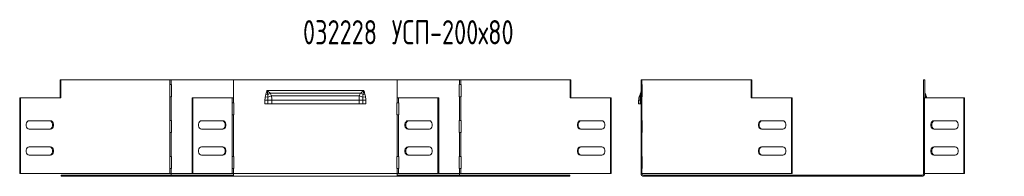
# Model space of a CAD drawing. Header units: millimetres. Extents: x -54 to 5795, y -1527 to 480.
# Tile 8 of 16: x 1472 to 2285, y -451 to -322. Entities that reach past the tile are written whole.
import ezdxf

# ---------------------------------------------------------------- set-up
doc = ezdxf.new("R2010")
doc.units = ezdxf.units.MM
doc.styles.add('SLDTEXTSTYLE4', font='TXT', dxfattribs={"width": 0.7, "bigfont": 'bigfont'})

msp = doc.modelspace()

# ---------------------------------------------------------------- linework, layer by layer
at = {"color": 7, "linetype": 'Continuous', "lineweight": 15}
for p, q in [((1505.63, -371.71), (1506.27, -371.71)), ((1505.63, -386.71), (1505.63, -371.71)), ((1506.27, -386.71), (1506.27, -371.71)), ((1506.27, -371.71), (1596.34, -371.71)), ((1596.34, -371.71), (1596.34, -375.71)), ((1597.4, -371.71), (1596.34, -371.71)), ((1597.4, -375.71), (1597.4, -371.71)), ((1597.4, -371.71), (1648.85, -371.71)), ((1648.85, -371.71), (1648.85, -386.71)), ((1783.85, -371.71), (1648.85, -371.71)), ((1783.85, -371.71), (1783.85, -386.71)), ((1783.85, -371.71), (1835.31, -371.71)), ((1835.31, -371.71), (1835.31, -375.71)), ((1836.37, -371.71), (1835.31, -371.71)), ((1836.37, -375.71), (1836.37, -371.71)), ((1836.37, -371.71), (1926.44, -371.71)), ((1926.44, -386.71), (1926.44, -371.71)), ((1927.08, -371.71), (1926.44, -371.71)), ((1927.08, -386.71), (1927.08, -371.71)), ((1985.09, -375.71), (1985.09, -371.71)), ((1985.09, -371.71), (1985.79, -371.71)), ((1985.79, -371.71), (1985.79, -375.71)), ((2075.87, -371.71), (1985.79, -371.71)), ((2075.87, -386.71), (2075.87, -371.71)), ((2075.87, -371.71), (2076.5, -371.71)), ((2076.5, -386.71), (2076.5, -371.71)), ((2218.19, -371.71), (2218.19, -386.71)), ((2219.09, -371.71), (2218.19, -371.71)), ((2219.09, -371.71), (2219.09, -386.71)), ((1596.34, -375.71), (1596.17, -375.71)), ((1596.17, -375.71), (1596.17, -385.71)), ((1596.34, -375.71), (1597.4, -375.71)), ((1597.63, -375.71), (1597.4, -375.71)), ((1597.63, -385.71), (1597.63, -375.71)), ((1676.35, -380.51), (1756.35, -380.51)), ((1835.31, -375.71), (1835.07, -375.71)), ((1835.07, -375.71), (1835.07, -385.71)), ((1835.31, -375.71), (1836.37, -375.71)), ((1836.53, -375.71), (1836.37, -375.71)), ((1836.53, -385.71), (1836.53, -375.71)), ((1985.79, -375.71), (1985.09, -375.71)), ((1985.09, -375.71), (1985.09, -385.71)), ((1985.79, -375.71), (1985.96, -375.71)), ((1985.96, -375.71), (1985.96, -385.71)), ((1472.35, -449.01), (1472.35, -386.71)), ((1472.35, -386.71), (1472.99, -386.71)), ((1472.99, -449.01), (1472.99, -386.71)), ((1472.99, -386.71), (1506.27, -386.71)), ((1596.17, -385.71), (1596.34, -385.71)), ((1596.34, -385.71), (1596.34, -405.36)), ((1597.4, -385.71), (1596.34, -385.71)), ((1597.4, -405.36), (1597.4, -385.71)), ((1597.4, -385.71), (1597.63, -385.71)), ((1614.63, -449.01), (1614.63, -386.71)), ((1614.63, -386.71), (1615.26, -386.71)), ((1615.26, -449.01), (1615.26, -386.71)), ((1615.26, -386.71), (1647.79, -386.71)), ((1647.79, -386.71), (1647.79, -390.71)), ((1647.79, -386.71), (1648.85, -386.71)), ((1648.85, -386.71), (1648.85, -390.71)), ((1674.73, -388.62), (1677.2, -388.62)), ((1674.73, -391.71), (1674.73, -388.62)), ((1675.01, -385.72), (1677.23, -386.18)), ((1675.55, -383.51), (1677.07, -383.97)), ((1677.2, -388.62), (1680.35, -388.62)), ((1677.2, -388.62), (1677.2, -391.71)), ((1679.02, -382.71), (1753.69, -382.71)), ((1680.07, -384.94), (1752.64, -384.94)), ((1680.35, -388.62), (1680.35, -391.71)), ((1680.35, -388.62), (1752.35, -388.62)), ((1752.35, -391.71), (1752.35, -388.62)), ((1752.35, -388.62), (1755.51, -388.62)), ((1755.48, -386.18), (1757.69, -385.72)), ((1755.51, -391.71), (1755.51, -388.62)), ((1755.51, -388.62), (1757.98, -388.62)), ((1755.64, -383.97), (1757.16, -383.51)), ((1757.98, -388.62), (1757.98, -391.71)), ((1783.85, -390.71), (1783.85, -386.71)), ((1783.85, -386.71), (1784.91, -386.71)), ((1784.91, -390.71), (1784.91, -386.71)), ((1817.45, -386.71), (1784.91, -386.71)), ((1817.45, -386.71), (1817.45, -449.01)), ((1818.08, -386.71), (1817.45, -386.71)), ((1818.08, -386.71), (1818.08, -449.01)), ((1835.07, -385.71), (1835.31, -385.71)), ((1835.31, -385.71), (1835.31, -405.36)), ((1836.37, -385.71), (1835.31, -385.71)), ((1836.37, -405.36), (1836.37, -385.71)), ((1836.37, -385.71), (1836.53, -385.71)), ((1959.72, -386.71), (1926.44, -386.71)), ((1959.72, -386.71), (1959.72, -449.01)), ((1960.36, -386.71), (1959.72, -386.71)), ((1960.36, -386.71), (1960.36, -449.01)), ((1983.09, -388.62), (1984.21, -388.62)), ((1983.09, -391.71), (1983.09, -388.62)), ((1984.21, -388.62), (1985.09, -388.62)), ((1984.21, -391.71), (1984.21, -388.62)), ((1985.09, -405.36), (1985.09, -385.71)), ((1985.09, -385.71), (1985.79, -385.71)), ((1985.79, -385.71), (1985.79, -405.36)), ((1985.96, -385.71), (1985.79, -385.71)), ((2109.15, -386.71), (2075.87, -386.71)), ((2109.15, -449.01), (2109.15, -386.71)), ((2109.15, -386.71), (2109.78, -386.71)), ((2109.78, -449.01), (2109.78, -386.71)), ((2218.19, -386.71), (2218.19, -390.71)), ((2218.89, -386.71), (2218.19, -386.71)), ((2218.89, -386.71), (2218.89, -390.71)), ((2251.42, -386.71), (2218.89, -386.71)), ((2219.81, -386.18), (2219.85, -386.71)), ((2220.39, -384.94), (2220.86, -386.71)), ((2251.42, -449.01), (2251.42, -386.71)), ((2251.42, -386.71), (2252.06, -386.71)), ((2252.06, -449.01), (2252.06, -386.71)), ((1647.79, -390.71), (1647.63, -390.71)), ((1647.63, -390.71), (1647.63, -400.71)), ((1648.85, -390.71), (1647.79, -390.71)), ((1649.09, -390.71), (1648.85, -390.71)), ((1649.09, -400.71), (1649.09, -390.71)), ((1677.2, -391.71), (1674.73, -391.71)), ((1680.35, -391.71), (1677.2, -391.71)), ((1680.35, -391.71), (1752.35, -391.71)), ((1755.51, -391.71), (1752.35, -391.71)), ((1757.98, -391.71), (1755.51, -391.71)), ((1783.85, -390.71), (1783.62, -390.71)), ((1783.62, -390.71), (1783.62, -400.71)), ((1784.91, -390.71), (1783.85, -390.71)), ((1784.91, -390.71), (1785.08, -390.71)), ((1785.08, -390.71), (1785.08, -400.71)), ((1984.21, -391.71), (1983.09, -391.71)), ((1985.09, -391.71), (1984.21, -391.71)), ((2218.19, -390.71), (2218.89, -390.71)), ((2218.19, -390.71), (2218.19, -400.71)), ((2219.06, -390.71), (2218.89, -390.71)), ((2219.06, -400.71), (2219.06, -390.71)), ((1480.06, -405.51), (1497.73, -405.51)), ((1596.34, -405.36), (1596.17, -405.36)), ((1596.17, -405.36), (1596.17, -415.36)), ((1596.34, -405.36), (1597.4, -405.36)), ((1597.63, -405.36), (1597.4, -405.36)), ((1597.63, -415.36), (1597.63, -405.36)), ((1640.01, -405.51), (1622.33, -405.51)), ((1647.63, -400.71), (1647.79, -400.71)), ((1647.79, -400.71), (1647.79, -435.01)), ((1647.79, -400.71), (1648.85, -400.71)), ((1648.85, -400.71), (1648.85, -435.01)), ((1648.85, -400.71), (1649.09, -400.71)), ((1783.62, -400.71), (1783.85, -400.71)), ((1783.85, -435.01), (1783.85, -400.71)), ((1783.85, -400.71), (1784.91, -400.71)), ((1784.91, -435.01), (1784.91, -400.71)), ((1785.08, -400.71), (1784.91, -400.71)), ((1810.37, -405.51), (1792.7, -405.51)), ((1835.31, -405.36), (1835.07, -405.36)), ((1835.07, -405.36), (1835.07, -415.36)), ((1835.31, -405.36), (1836.37, -405.36)), ((1836.53, -405.36), (1836.37, -405.36)), ((1836.53, -415.36), (1836.53, -405.36)), ((1952.65, -405.51), (1934.97, -405.51)), ((1985.79, -405.36), (1985.09, -405.36)), ((1985.09, -405.36), (1985.09, -415.36)), ((1985.79, -405.36), (1985.96, -405.36)), ((1985.96, -405.36), (1985.96, -415.36)), ((2102.08, -405.51), (2084.4, -405.51)), ((2218.19, -400.71), (2218.19, -435.01)), ((2218.89, -400.71), (2218.19, -400.71)), ((2218.89, -400.71), (2218.89, -435.01)), ((2218.89, -400.71), (2219.06, -400.71)), ((2244.35, -405.51), (2226.67, -405.51)), ((1497.73, -412.51), (1480.06, -412.51)), ((1622.33, -412.51), (1640.01, -412.51)), ((1792.7, -412.51), (1810.37, -412.51)), ((1934.97, -412.51), (1952.65, -412.51)), ((2084.4, -412.51), (2102.08, -412.51)), ((2226.67, -412.51), (2244.35, -412.51)), ((1596.17, -415.36), (1596.34, -415.36)), ((1596.34, -415.36), (1596.34, -435.01)), ((1597.4, -415.36), (1596.34, -415.36)), ((1597.4, -435.01), (1597.4, -415.36)), ((1597.4, -415.36), (1597.63, -415.36)), ((1835.07, -415.36), (1835.31, -415.36)), ((1835.31, -415.36), (1835.31, -435.01)), ((1836.37, -415.36), (1835.31, -415.36)), ((1836.37, -435.01), (1836.37, -415.36)), ((1836.37, -415.36), (1836.53, -415.36)), ((1985.09, -435.01), (1985.09, -415.36)), ((1985.09, -415.36), (1985.79, -415.36)), ((1985.79, -415.36), (1985.79, -435.01)), ((1985.96, -415.36), (1985.79, -415.36)), ((1497.73, -427.01), (1480.06, -427.01)), ((1640.01, -427.01), (1622.33, -427.01)), ((1792.7, -427.01), (1810.37, -427.01)), ((1934.97, -427.01), (1952.65, -427.01)), ((2084.4, -427.01), (2102.08, -427.01)), ((2226.67, -427.01), (2244.35, -427.01)), ((1480.06, -434.01), (1497.73, -434.01)), ((1596.34, -435.01), (1596.17, -435.01)), ((1596.17, -435.01), (1596.17, -445.01)), ((1596.34, -435.01), (1597.4, -435.01)), ((1597.63, -435.01), (1597.4, -435.01)), ((1597.63, -445.01), (1597.63, -435.01)), ((1622.33, -434.01), (1640.01, -434.01)), ((1647.79, -435.01), (1647.63, -435.01)), ((1647.63, -435.01), (1647.63, -445.01)), ((1648.85, -435.01), (1647.79, -435.01)), ((1649.09, -435.01), (1648.85, -435.01)), ((1649.09, -445.01), (1649.09, -435.01)), ((1783.85, -435.01), (1783.62, -435.01)), ((1783.62, -435.01), (1783.62, -445.01)), ((1784.91, -435.01), (1783.85, -435.01)), ((1784.91, -435.01), (1785.08, -435.01)), ((1785.08, -435.01), (1785.08, -445.01)), ((1810.37, -434.01), (1792.7, -434.01)), ((1835.31, -435.01), (1835.07, -435.01)), ((1835.07, -435.01), (1835.07, -445.01)), ((1835.31, -435.01), (1836.37, -435.01)), ((1836.53, -435.01), (1836.37, -435.01)), ((1836.53, -445.01), (1836.53, -435.01)), ((1952.65, -434.01), (1934.97, -434.01)), ((1985.79, -435.01), (1985.09, -435.01)), ((1985.09, -435.01), (1985.09, -445.01)), ((1985.79, -435.01), (1985.96, -435.01)), ((1985.96, -435.01), (1985.96, -445.01)), ((2102.08, -434.01), (2084.4, -434.01)), ((2218.19, -435.01), (2218.89, -435.01)), ((2218.19, -435.01), (2218.19, -445.01)), ((2219.06, -435.01), (2218.89, -435.01)), ((2219.06, -445.01), (2219.06, -435.01)), ((2244.35, -434.01), (2226.67, -434.01)), ((1596.17, -445.01), (1596.34, -445.01)), ((1596.34, -445.01), (1596.34, -449.01)), ((1597.4, -445.01), (1596.34, -445.01)), ((1597.4, -449.01), (1597.4, -445.01)), ((1597.4, -445.01), (1597.63, -445.01)), ((1647.63, -445.01), (1647.79, -445.01)), ((1647.79, -445.01), (1647.79, -449.01)), ((1647.79, -445.01), (1648.85, -445.01)), ((1648.85, -445.01), (1648.85, -449.01)), ((1648.85, -445.01), (1649.09, -445.01)), ((1783.62, -445.01), (1783.85, -445.01)), ((1783.85, -449.01), (1783.85, -445.01)), ((1783.85, -445.01), (1784.91, -445.01)), ((1784.91, -449.01), (1784.91, -445.01)), ((1785.08, -445.01), (1784.91, -445.01)), ((1835.07, -445.01), (1835.31, -445.01)), ((1835.31, -445.01), (1835.31, -449.01)), ((1836.37, -445.01), (1835.31, -445.01)), ((1836.37, -449.01), (1836.37, -445.01)), ((1836.37, -445.01), (1836.53, -445.01)), ((1985.09, -449.01), (1985.09, -445.01)), ((1985.09, -445.01), (1985.79, -445.01)), ((1985.79, -445.01), (1985.79, -449.01)), ((1985.96, -445.01), (1985.79, -445.01)), ((2218.19, -445.01), (2218.19, -449.01)), ((2218.89, -445.01), (2218.19, -445.01)), ((2218.89, -445.01), (2218.89, -449.01)), ((2218.89, -445.01), (2219.06, -445.01)), ((1472.35, -449.01), (1472.99, -449.01)), ((1596.34, -449.01), (1472.99, -449.01)), ((1506.53, -450.51), (1506.53, -451.41)), ((1506.53, -450.51), (1607.84, -450.51)), ((1506.53, -451.41), (1607.84, -451.41)), ((1596.34, -449.01), (1597.4, -449.01)), ((1614.63, -449.01), (1597.4, -449.01)), ((1597.4, -449.01), (1597.4, -450.51)), ((1607.84, -450.51), (1607.84, -451.41)), ((1607.84, -450.51), (1648.85, -450.51)), ((1607.84, -451.41), (1648.85, -451.41)), ((1614.63, -449.01), (1615.26, -449.01)), ((1647.79, -449.01), (1615.26, -449.01)), ((1648.85, -449.01), (1647.79, -449.01)), ((1783.85, -449.01), (1648.85, -449.01)), ((1648.85, -451.41), (1648.85, -449.01)), ((1783.85, -451.41), (1648.85, -451.41)), ((1784.91, -449.01), (1783.85, -449.01)), ((1783.85, -449.01), (1783.85, -451.41)), ((1783.85, -450.51), (1824.87, -450.51)), ((1783.85, -451.41), (1824.87, -451.41)), ((1817.45, -449.01), (1784.91, -449.01)), ((1818.08, -449.01), (1817.45, -449.01)), ((1835.31, -449.01), (1818.08, -449.01)), ((1824.87, -450.51), (1824.87, -451.41)), ((1824.87, -450.51), (1926.18, -450.51)), ((1824.87, -451.41), (1926.18, -451.41)), ((1835.31, -450.51), (1835.31, -449.01)), ((1835.31, -449.01), (1836.37, -449.01)), ((1959.72, -449.01), (1836.37, -449.01)), ((1926.18, -450.51), (1926.18, -451.41)), ((1960.36, -449.01), (1959.72, -449.01)), ((1985.79, -449.01), (1985.09, -449.01)), ((1985.79, -449.01), (2109.15, -449.01)), ((1987.49, -450.51), (1987.49, -451.41)), ((1987.49, -450.51), (1988.99, -450.51)), ((1987.49, -451.41), (1988.99, -451.41)), ((1988.99, -450.51), (1988.99, -451.41)), ((1988.99, -450.51), (2075.86, -450.51)), ((1988.99, -451.41), (2075.86, -451.41)), ((2075.86, -450.51), (2075.86, -451.41)), ((2075.86, -450.51), (2113.88, -450.51)), ((2075.86, -451.41), (2113.88, -451.41)), ((2109.15, -449.01), (2109.78, -449.01)), ((2113.88, -450.51), (2113.88, -451.41)), ((2113.88, -450.51), (2215.19, -450.51)), ((2113.88, -451.41), (2215.19, -451.41)), ((2215.19, -450.51), (2215.19, -451.41)), ((2215.19, -450.51), (2216.69, -450.51)), ((2215.19, -451.41), (2216.69, -451.41)), ((2216.69, -450.51), (2216.69, -451.41)), ((2218.19, -449.01), (2218.89, -449.01)), ((2218.89, -449.01), (2251.42, -449.01)), ((2251.42, -449.01), (2252.06, -449.01))]:
    msp.add_line(p, q, dxfattribs=at)
at = {"color": 7, "linetype": 'Continuous', "lineweight": 15, "flags": 128}
for points in [[(1984.37, -386.18), (1984.53, -386.13), (1984.68, -386.08), (1984.8, -386.02), (1984.9, -385.96), (1984.98, -385.9), (1985.04, -385.84), (1985.08, -385.78), (1985.09, -385.72)], [(2219.09, -385.72), (2219.1, -385.78), (2219.14, -385.84), (2219.19, -385.9), (2219.27, -385.96), (2219.38, -386.02), (2219.5, -386.08), (2219.65, -386.13), (2219.81, -386.18)], [(1480.06, -412.51), (1479.21, -412.3), (1478.47, -411.7), (1477.91, -410.76), (1477.62, -409.62), (1477.62, -408.41), (1477.91, -407.26), (1478.47, -406.33), (1479.21, -405.73), (1480.06, -405.51)], [(1497.1, -405.51), (1497.94, -405.73), (1498.69, -406.33), (1499.24, -407.26), (1499.54, -408.41), (1499.54, -409.62), (1499.24, -410.76), (1498.69, -411.7), (1497.94, -412.3), (1497.1, -412.51)], [(1497.73, -405.51), (1498.58, -405.73), (1499.33, -406.33), (1499.88, -407.26), (1500.17, -408.41), (1500.17, -409.62), (1499.88, -410.76), (1499.33, -411.7), (1498.58, -412.3), (1497.73, -412.51)], [(1622.33, -405.51), (1621.49, -405.73), (1620.74, -406.33), (1620.19, -407.26), (1619.9, -408.41), (1619.9, -409.62), (1620.19, -410.76), (1620.74, -411.7), (1621.49, -412.3), (1622.33, -412.51)], [(1639.37, -405.51), (1640.22, -405.73), (1640.97, -406.33), (1641.52, -407.26), (1641.81, -408.41), (1641.81, -409.62), (1641.52, -410.76), (1640.97, -411.7), (1640.22, -412.3), (1639.37, -412.51)], [(1640.01, -412.51), (1640.86, -412.3), (1641.6, -411.7), (1642.15, -410.76), (1642.45, -409.62), (1642.45, -408.41), (1642.15, -407.26), (1641.6, -406.33), (1640.86, -405.73), (1640.01, -405.51)], [(1792.7, -405.51), (1791.85, -405.73), (1791.11, -406.33), (1790.55, -407.26), (1790.26, -408.41), (1790.26, -409.62), (1790.55, -410.76), (1791.11, -411.7), (1791.85, -412.3), (1792.7, -412.51)], [(1793.33, -405.51), (1792.49, -405.73), (1791.74, -406.33), (1791.19, -407.26), (1790.9, -408.41), (1790.9, -409.62), (1791.19, -410.76), (1791.74, -411.7), (1792.49, -412.3), (1793.33, -412.51)], [(1810.37, -412.51), (1811.22, -412.3), (1811.97, -411.7), (1812.52, -410.76), (1812.81, -409.62), (1812.81, -408.41), (1812.52, -407.26), (1811.97, -406.33), (1811.22, -405.73), (1810.37, -405.51)], [(1934.97, -405.51), (1934.13, -405.73), (1933.38, -406.33), (1932.83, -407.26), (1932.54, -408.41), (1932.54, -409.62), (1932.83, -410.76), (1933.38, -411.7), (1934.13, -412.3), (1934.97, -412.51)], [(1935.61, -405.51), (1934.76, -405.73), (1934.02, -406.33), (1933.47, -407.26), (1933.17, -408.41), (1933.17, -409.62), (1933.47, -410.76), (1934.02, -411.7), (1934.76, -412.3), (1935.61, -412.51)], [(1952.65, -412.51), (1953.5, -412.3), (1954.24, -411.7), (1954.79, -410.76), (1955.09, -409.62), (1955.09, -408.41), (1954.79, -407.26), (1954.24, -406.33), (1953.5, -405.73), (1952.65, -405.51)], [(2084.4, -405.51), (2083.55, -405.73), (2082.81, -406.33), (2082.25, -407.26), (2081.96, -408.41), (2081.96, -409.62), (2082.25, -410.76), (2082.81, -411.7), (2083.55, -412.3), (2084.4, -412.51)], [(2085.03, -405.51), (2084.19, -405.73), (2083.44, -406.33), (2082.89, -407.26), (2082.6, -408.41), (2082.6, -409.62), (2082.89, -410.76), (2083.44, -411.7), (2084.19, -412.3), (2085.03, -412.51)], [(2102.08, -412.51), (2102.92, -412.3), (2103.67, -411.7), (2104.22, -410.76), (2104.51, -409.62), (2104.51, -408.41), (2104.22, -407.26), (2103.67, -406.33), (2102.92, -405.73), (2102.08, -405.51)], [(2226.67, -405.51), (2225.83, -405.73), (2225.08, -406.33), (2224.53, -407.26), (2224.24, -408.41), (2224.24, -409.62), (2224.53, -410.76), (2225.08, -411.7), (2225.83, -412.3), (2226.67, -412.51)], [(2227.31, -412.51), (2226.46, -412.3), (2225.72, -411.7), (2225.17, -410.76), (2224.87, -409.62), (2224.87, -408.41), (2225.17, -407.26), (2225.72, -406.33), (2226.46, -405.73), (2227.31, -405.51)], [(2244.35, -412.51), (2245.2, -412.3), (2245.94, -411.7), (2246.5, -410.76), (2246.79, -409.62), (2246.79, -408.41), (2246.5, -407.26), (2245.94, -406.33), (2245.2, -405.73), (2244.35, -405.51)], [(1480.06, -427.01), (1479.21, -427.23), (1478.47, -427.83), (1477.91, -428.76), (1477.62, -429.91), (1477.62, -431.12), (1477.91, -432.26), (1478.47, -433.2), (1479.21, -433.8), (1480.06, -434.01)], [(1497.1, -434.01), (1497.94, -433.8), (1498.69, -433.2), (1499.24, -432.26), (1499.54, -431.12), (1499.54, -429.91), (1499.24, -428.76), (1498.69, -427.83), (1497.94, -427.23), (1497.1, -427.01)], [(1497.73, -434.01), (1498.58, -433.8), (1499.33, -433.2), (1499.88, -432.26), (1500.17, -431.12), (1500.17, -429.91), (1499.88, -428.76), (1499.33, -427.83), (1498.58, -427.23), (1497.73, -427.01)], [(1622.33, -427.01), (1621.49, -427.23), (1620.74, -427.83), (1620.19, -428.76), (1619.9, -429.91), (1619.9, -431.12), (1620.19, -432.26), (1620.74, -433.2), (1621.49, -433.8), (1622.33, -434.01)], [(1639.37, -434.01), (1640.22, -433.8), (1640.97, -433.2), (1641.52, -432.26), (1641.81, -431.12), (1641.81, -429.91), (1641.52, -428.76), (1640.97, -427.83), (1640.22, -427.23), (1639.37, -427.01)], [(1640.01, -434.01), (1640.86, -433.8), (1641.6, -433.2), (1642.15, -432.26), (1642.45, -431.12), (1642.45, -429.91), (1642.15, -428.76), (1641.6, -427.83), (1640.86, -427.23), (1640.01, -427.01)], [(1792.7, -434.01), (1791.85, -433.8), (1791.11, -433.2), (1790.55, -432.26), (1790.26, -431.12), (1790.26, -429.91), (1790.55, -428.76), (1791.11, -427.83), (1791.85, -427.23), (1792.7, -427.01)], [(1793.33, -434.01), (1792.49, -433.8), (1791.74, -433.2), (1791.19, -432.26), (1790.9, -431.12), (1790.9, -429.91), (1791.19, -428.76), (1791.74, -427.83), (1792.49, -427.23), (1793.33, -427.01)], [(1810.37, -427.01), (1811.22, -427.23), (1811.97, -427.83), (1812.52, -428.76), (1812.81, -429.91), (1812.81, -431.12), (1812.52, -432.26), (1811.97, -433.2), (1811.22, -433.8), (1810.37, -434.01)], [(1934.97, -434.01), (1934.13, -433.8), (1933.38, -433.2), (1932.83, -432.26), (1932.54, -431.12), (1932.54, -429.91), (1932.83, -428.76), (1933.38, -427.83), (1934.13, -427.23), (1934.97, -427.01)], [(1935.61, -434.01), (1934.76, -433.8), (1934.02, -433.2), (1933.47, -432.26), (1933.17, -431.12), (1933.17, -429.91), (1933.47, -428.76), (1934.02, -427.83), (1934.76, -427.23), (1935.61, -427.01)], [(1952.65, -427.01), (1953.5, -427.23), (1954.24, -427.83), (1954.79, -428.76), (1955.09, -429.91), (1955.09, -431.12), (1954.79, -432.26), (1954.24, -433.2), (1953.5, -433.8), (1952.65, -434.01)], [(2084.4, -434.01), (2083.55, -433.8), (2082.81, -433.2), (2082.25, -432.26), (2081.96, -431.12), (2081.96, -429.91), (2082.25, -428.76), (2082.81, -427.83), (2083.55, -427.23), (2084.4, -427.01)], [(2085.03, -434.01), (2084.19, -433.8), (2083.44, -433.2), (2082.89, -432.26), (2082.6, -431.12), (2082.6, -429.91), (2082.89, -428.76), (2083.44, -427.83), (2084.19, -427.23), (2085.03, -427.01)], [(2102.08, -427.01), (2102.92, -427.23), (2103.67, -427.83), (2104.22, -428.76), (2104.51, -429.91), (2104.51, -431.12), (2104.22, -432.26), (2103.67, -433.2), (2102.92, -433.8), (2102.08, -434.01)], [(2226.67, -434.01), (2225.83, -433.8), (2225.08, -433.2), (2224.53, -432.26), (2224.24, -431.12), (2224.24, -429.91), (2224.53, -428.76), (2225.08, -427.83), (2225.83, -427.23), (2226.67, -427.01)], [(2227.31, -434.01), (2226.46, -433.8), (2225.72, -433.2), (2225.17, -432.26), (2224.87, -431.12), (2224.87, -429.91), (2225.17, -428.76), (2225.72, -427.83), (2226.46, -427.23), (2227.31, -427.01)], [(2244.35, -427.01), (2245.2, -427.23), (2245.94, -427.83), (2246.5, -428.76), (2246.79, -429.91), (2246.79, -431.12), (2246.5, -432.26), (2245.94, -433.2), (2245.2, -433.8), (2244.35, -434.01)]]:
    msp.add_lwpolyline(points, dxfattribs=at)
at = {"color": 7, "linetype": 'Continuous', "lineweight": 15}
for centre, radius, start, end in [((1686.41, -396.34), 15.5, 118.48875, 127.06398), ((1683.92, -397.63), 13.26, 106.89305, 120.30654), ((1748.79, -397.63), 13.26, 59.69346, 73.10695), ((1746.3, -396.34), 15.5, 52.93602, 61.51125), ((1985.1, -385.09), 1.32, 173.74544, 236.1908), ((1986.21, -383.24), 1.62, 160.99757, 206.52958), ((1984.5, -383.43), 0.6, 295.30597, 351.54554), ((2219.68, -383.43), 0.6, 188.45446, 244.69403), ((2217.97, -383.24), 1.62, 333.47042, 19.00243), ((2219.08, -385.09), 1.32, 303.8092, 6.25456), ((1987.49, -449.01), 2.4, 180, 270), ((1987.49, -449.01), 1.5, 180, 270), ((2216.69, -449.01), 1.5, 270, 0), ((2216.69, -449.01), 2.4, 270, 0)]:
    msp.add_arc(centre, radius, start, end, dxfattribs=at)
for points, knots in [([(1675.55, -383.51), (1675.7, -383.02), (1675.83, -382.52), (1676.1, -381.52), (1676.23, -381.01), (1676.35, -380.51)], [0, 0, 0, 0, 0.5, 0.5, 1, 1, 1, 1]), ([(1679.02, -382.71), (1678.59, -382.34), (1678.15, -381.98), (1677.26, -381.24), (1676.81, -380.88), (1676.35, -380.51)], [0, 0, 0, 0, 0.5, 0.5, 1, 1, 1, 1]), ([(1677.07, -383.97), (1676.96, -383.4), (1676.84, -382.83), (1676.6, -381.67), (1676.48, -381.09), (1676.35, -380.51)], [0, 0, 0, 0, 0.5, 0.5, 1, 1, 1, 1]), ([(1753.69, -382.71), (1754.11, -382.34), (1754.55, -381.98), (1755.45, -381.24), (1755.9, -380.88), (1756.35, -380.51)], [0, 0, 0, 0, 0.5, 0.5, 1, 1, 1, 1]), ([(1755.64, -383.97), (1755.75, -383.4), (1755.87, -382.83), (1756.11, -381.67), (1756.23, -381.09), (1756.35, -380.51)], [0, 0, 0, 0, 0.5, 0.5, 1, 1, 1, 1]), ([(1757.16, -383.51), (1757.01, -383.02), (1756.87, -382.52), (1756.61, -381.52), (1756.48, -381.01), (1756.35, -380.51)], [0, 0, 0, 0, 0.5, 0.5, 1, 1, 1, 1]), ([(1984.67, -382.71), (1984.82, -382.34), (1984.92, -381.98), (1985.06, -381.24), (1985.09, -380.88), (1985.09, -380.51)], [0, 0, 0, 0, 0.5, 0.5, 1, 1, 1, 1]), ([(1984.75, -383.97), (1984.87, -383.4), (1984.96, -382.83), (1985.06, -381.67), (1985.09, -381.09), (1985.09, -380.51)], [0, 0, 0, 0, 0.5, 0.5, 1, 1, 1, 1]), ([(2219.43, -383.97), (2219.3, -383.4), (2219.22, -382.83), (2219.12, -381.67), (2219.09, -381.09), (2219.09, -380.51)], [0, 0, 0, 0, 0.5, 0.5, 1, 1, 1, 1]), ([(2219.51, -382.71), (2219.36, -382.34), (2219.26, -381.98), (2219.12, -381.24), (2219.09, -380.88), (2219.09, -380.51)], [0, 0, 0, 0, 0.5, 0.5, 1, 1, 1, 1]), ([(1674.73, -388.62), (1674.73, -388.13), (1674.75, -387.64), (1674.84, -386.68), (1674.91, -386.2), (1675.01, -385.72)], [0, 0, 0, 0, 0.5, 0.5, 1, 1, 1, 1]), ([(1675.01, -385.72), (1675.09, -385.35), (1675.17, -384.98), (1675.35, -384.24), (1675.44, -383.88), (1675.55, -383.51)], [0, 0, 0, 0, 0.5, 0.5, 1, 1, 1, 1]), ([(1677.23, -386.18), (1677.21, -386.59), (1677.21, -386.99), (1677.2, -387.8), (1677.2, -388.21), (1677.2, -388.62)], [0, 0, 0, 0, 0.5, 0.5, 1, 1, 1, 1]), ([(1679.02, -382.71), (1679.24, -383.07), (1679.43, -383.43), (1679.78, -384.18), (1679.93, -384.56), (1680.07, -384.94)], [0, 0, 0, 0, 0.5, 0.5, 1, 1, 1, 1]), ([(1680.07, -384.94), (1680.17, -385.52), (1680.24, -386.12), (1680.31, -387.05), (1680.33, -387.36), (1680.35, -387.99), (1680.35, -388.3), (1680.35, -388.62)], [0, 0, 0, 0, 0.5, 0.5, 0.75, 0.75, 1, 1, 1, 1]), ([(1752.35, -388.62), (1752.35, -388.3), (1752.36, -387.99), (1752.38, -387.36), (1752.4, -387.05), (1752.47, -386.12), (1752.54, -385.52), (1752.64, -384.94)], [0, 0, 0, 0, 0.25, 0.25, 0.5, 0.5, 1, 1, 1, 1]), ([(1752.64, -384.94), (1752.78, -384.56), (1752.93, -384.18), (1753.28, -383.43), (1753.47, -383.07), (1753.69, -382.71)], [0, 0, 0, 0, 0.5, 0.5, 1, 1, 1, 1]), ([(1755.51, -388.62), (1755.51, -388.21), (1755.51, -387.8), (1755.5, -386.99), (1755.49, -386.59), (1755.48, -386.18)], [0, 0, 0, 0, 0.5, 0.5, 1, 1, 1, 1]), ([(1757.16, -383.51), (1757.27, -383.88), (1757.36, -384.24), (1757.53, -384.98), (1757.62, -385.35), (1757.69, -385.72)], [0, 0, 0, 0, 0.5, 0.5, 1, 1, 1, 1]), ([(1757.69, -385.72), (1757.79, -386.2), (1757.86, -386.68), (1757.95, -387.64), (1757.98, -388.13), (1757.98, -388.62)], [0, 0, 0, 0, 0.5, 0.5, 1, 1, 1, 1]), ([(1983.09, -388.62), (1983.09, -388.3), (1983.1, -387.99), (1983.16, -387.36), (1983.21, -387.05), (1983.39, -386.12), (1983.56, -385.52), (1983.79, -384.94)], [0, 0, 0, 0, 0.25, 0.25, 0.5, 0.5, 1, 1, 1, 1]), ([(1983.79, -384.94), (1983.94, -384.56), (1984.09, -384.18), (1984.39, -383.43), (1984.53, -383.07), (1984.67, -382.71)], [0, 0, 0, 0, 0.5, 0.5, 1, 1, 1, 1]), ([(1984.21, -388.62), (1984.21, -388.21), (1984.23, -387.8), (1984.28, -386.99), (1984.32, -386.59), (1984.37, -386.18)], [0, 0, 0, 0, 0.5, 0.5, 1, 1, 1, 1]), ([(2219.51, -382.71), (2219.65, -383.07), (2219.79, -383.43), (2220.09, -384.18), (2220.24, -384.56), (2220.39, -384.94)], [0, 0, 0, 0, 0.5, 0.5, 1, 1, 1, 1])]:
    msp.add_open_spline(points, degree=3, knots=knots, dxfattribs=at)
for points in [[(1677.07, -383.97), (1677.14, -384.71), (1677.2, -385.44), (1677.23, -386.18)], [(1755.48, -386.18), (1755.51, -385.44), (1755.56, -384.71), (1755.64, -383.97)], [(1984.37, -386.18), (1984.5, -385.44), (1984.63, -384.71), (1984.75, -383.97)], [(2219.43, -383.97), (2219.55, -384.71), (2219.68, -385.44), (2219.81, -386.18)]]:
    msp.add_open_spline(points, degree=3, dxfattribs=at)

# ---------------------------------------------------------------- texts
at = {"color": 7, "linetype": 'Continuous', "lineweight": 0, "insert": (1706.11, -322.51), "char_height": 20, "attachment_point": 1, "style": 'SLDTEXTSTYLE4'}
msp.add_mtext('032228 \\M+18454\\M+18452\\M+18450-200\\M+1848780', dxfattribs=at)

doc.saveas('drawing.dxf')
